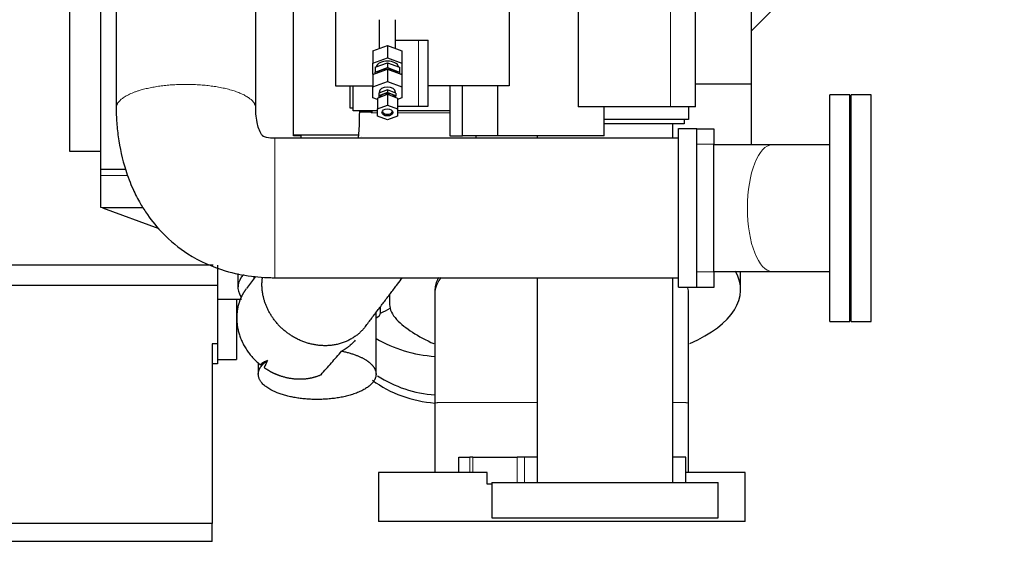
# Model space of a CAD drawing. Header units: inches. Extents: x 0 to 23760, y -13 to 16800.
# Tile 205 of 214: x 20436 to 21523, y 11562 to 12160. Entities that reach past the tile are written whole.
import ezdxf

# ---------------------------------------------------------------- set-up
doc = ezdxf.new("R2010")
doc.units = ezdxf.units.IN
doc.layers.add('254', color=7, linetype='Continuous', true_color=0xffffff)
doc.styles.add('latin_extended', font='simplex.shx')
doc.dimstyles.get("Standard").update_dxf_attribs({"dimtxt": 0.18, "dimasz": 0.18, "dimexe": 0.18, "dimexo": 0.0625, "dimgap": 0.09, "dimtad": 0, "dimtih": 1, "dimtoh": 1, "dimdec": 4, "dimzin": 0, "dimdsep": 46, "dimtxsty": 'Standard', "dimcen": 0.09, "dimadec": 0, "dimazin": 0, "dimtfac": 1, "dimtdec": 4, "dimtofl": 0, "dimtmove": 0, "dimatfit": 3, "dimfxl": 1, "dimtolj": 1, "dimtzin": 0, "dimarcsym": 0})

# ---------------------------------------------------------------- blocks, each defined once
blk = doc.blocks.new('_U5')
at = {"layer": '254', "color": 3, "linetype": 'Continuous', "lineweight": 13, "transparency": 16777216}
for p, q in [((22302, 13598), (22302, 10792.5)), ((20394.1, 12003), (20394.1, 10792.5)), ((20534.1, 10832.5), (22162, 10832.5))]:
    blk.add_line(p, q, dxfattribs=at)
at = {"layer": '254', "color": 3, "transparency": 16777216}
for points in [[(20534.1, 10855.8), (20534.1, 10809.1), (20394.1, 10832.5)], [(22162, 10809.1), (22162, 10855.8), (22302, 10832.5)]]:
    blk.add_solid(points, dxfattribs=at)
at = {"layer": 'Defpoints', "color": 0, "transparency": 16777216}
for p in [(22302, 13638), (20394.1, 12043), (22302, 10832.5)]:
    blk.add_point(p, dxfattribs=at)
at = {"layer": '254', "color": 2, "lineweight": 13, "transparency": 16777216, "insert": (21114.7, 11042.5), "char_height": 140, "attachment_point": 1, "style": 'latin_extended'}
blk.add_mtext('\\A1;1908', dxfattribs=at)
blk = doc.blocks.new('_U6')
at = {"layer": '254', "color": 3, "linetype": 'Continuous', "lineweight": 13, "transparency": 16777216}
for p, q in [((20394.1, 12083), (20394.1, 15385.2)), ((20951, 14985.2), (20951, 15385.2)), ((20534.1, 15345.2), (20811, 15345.2))]:
    blk.add_line(p, q, dxfattribs=at)
at = {"layer": '254', "color": 3, "transparency": 16777216}
for points in [[(20534.1, 15368.5), (20534.1, 15321.9), (20394.1, 15345.2)], [(20811, 15321.9), (20811, 15368.5), (20951, 15345.2)]]:
    blk.add_solid(points, dxfattribs=at)
at = {"layer": 'Defpoints', "color": 0, "transparency": 16777216}
for p in [(20951, 15345.2), (20951, 14945.2), (20394.1, 12043)]:
    blk.add_point(p, dxfattribs=at)
at = {"layer": '254', "color": 2, "lineweight": 13, "transparency": 16777216, "insert": (20492.5, 15555.2), "char_height": 140, "attachment_point": 1, "style": 'latin_extended'}
blk.add_mtext('\\A1;557', dxfattribs=at)

msp = doc.modelspace()

# ---------------------------------------------------------------- linework, layer by layer
at = {"layer": '254', "color": 2, "linetype": 'Continuous', "lineweight": 25}
for p, q in [((20784.357, 12246.752), (20784.357, 12086.752)), ((20976.139, 12227.752), (20976.139, 12086.752)), ((21316.525, 12220.584), (21243.059, 12147.118)), ((21243.062, 12220.044), (21243.062, 12088.926)), ((20490.574, 12189.629), (20490.574, 12014.629)), ((20738.062, 12031.766), (20738.062, 12190.977)), ((20525.074, 11994.549), (20525.074, 12177.593)), ((21052.356, 12174.752), (21052.356, 12063.752)), ((21181.875, 12063.752), (21181.875, 12174.752)), ((20832.562, 12159.851), (20832.562, 12128.173)), ((20850.562, 12128.173), (20850.562, 12159.851)), ((20850.561, 12137.252), (20876.053, 12137.252)), ((20876.053, 12137.252), (20886.699, 12137.252)), ((20886.699, 12086.752), (20886.699, 12137.252)), ((20825.562, 12125.575), (20841.562, 12131.513)), ((20825.562, 12125.575), (20825.562, 12111.787)), ((20841.562, 12131.513), (20857.562, 12125.575)), ((20841.562, 12131.513), (20841.562, 12117.724)), ((20857.562, 12125.575), (20857.562, 12111.787)), ((20825.562, 12111.787), (20841.562, 12117.724)), ((20825.562, 12099.911), (20825.562, 12111.787)), ((20828.062, 12107.304), (20841.562, 12112.314)), ((20841.562, 12117.724), (20857.562, 12111.787)), ((20841.562, 12112.314), (20855.062, 12107.304)), ((20841.562, 12112.314), (20841.562, 12106.952)), ((20857.562, 12111.787), (20857.562, 12099.911)), ((20825.562, 12099.423), (20841.562, 12105.36)), ((20828.062, 12107.304), (20828.062, 12101.942)), ((20828.062, 12101.942), (20841.562, 12106.952)), ((20828.062, 12100.35), (20828.062, 12101.942)), ((20841.562, 12106.952), (20855.062, 12101.942)), ((20841.562, 12105.36), (20857.562, 12099.423)), ((20841.562, 12105.36), (20841.562, 12091.572)), ((20855.062, 12107.304), (20855.062, 12101.942)), ((20855.062, 12101.942), (20855.062, 12100.35)), ((20826.22, 12099.667), (20825.562, 12099.911)), ((20825.562, 12099.423), (20825.562, 12085.634)), ((20825.562, 12085.634), (20841.562, 12091.572)), ((20841.562, 12091.572), (20857.562, 12085.634)), ((20857.562, 12099.911), (20856.904, 12099.667)), ((20857.562, 12099.423), (20857.562, 12085.634)), ((20784.357, 12086.752), (20825.561, 12086.752)), ((20800.625, 12062.152), (20800.625, 12086.754)), ((20803.875, 12059.378), (20803.875, 12086.755)), ((20825.562, 12073.758), (20825.562, 12085.634)), ((20841.562, 12082.438), (20832.062, 12078.913)), ((20841.562, 12079.47), (20832.062, 12075.944)), ((20832.062, 12078.913), (20832.062, 12075.944)), ((20832.562, 12079.696), (20832.562, 12079.098)), ((20851.062, 12078.913), (20841.562, 12082.438)), ((20841.562, 12082.438), (20841.562, 12079.47)), ((20851.062, 12075.944), (20841.562, 12079.47)), ((20850.562, 12079.098), (20850.562, 12079.696)), ((20851.062, 12078.913), (20851.062, 12075.944)), ((20857.562, 12085.634), (20857.562, 12073.758)), ((20976.139, 12086.752), (20886.699, 12086.752)), ((20886.699, 12064.252), (20886.699, 12086.752)), ((20910.609, 12086.755), (20910.609, 12031.752)), ((20924.403, 12031.752), (20924.403, 12086.752)), ((20963.49, 12031.752), (20963.49, 12086.752)), ((21181.875, 12088.926), (21243.062, 12088.926)), ((21243.062, 12088.926), (21243.062, 12021.419)), ((20830.562, 12071.903), (20825.562, 12073.758)), ((20830.562, 12073.437), (20841.562, 12077.519)), ((20830.562, 12073.437), (20830.562, 12061.563)), ((20832.062, 12075.944), (20832.062, 12073.993)), ((20841.562, 12077.519), (20852.562, 12073.437)), ((20841.562, 12077.519), (20841.562, 12065.645)), ((20851.062, 12073.993), (20851.062, 12075.944)), ((20857.562, 12073.758), (20852.562, 12071.903)), ((20852.562, 12073.437), (20852.562, 12061.563)), ((21330.144, 11951.977), (21330.144, 12076.977)), ((21352.144, 12076.977), (21330.144, 12076.977)), ((21352.144, 11951.977), (21352.144, 12076.977)), ((21353.644, 11951.977), (21353.644, 12076.977)), ((21375.644, 12076.977), (21353.644, 12076.977)), ((21375.644, 11951.977), (21375.644, 12076.977)), ((20803.875, 12062.152), (20800.625, 12062.152)), ((20830.564, 12059.378), (20803.875, 12059.378)), ((20830.562, 12061.563), (20841.562, 12065.645)), ((20830.562, 12053.398), (20830.562, 12061.563)), ((20841.562, 12065.645), (20852.562, 12061.563)), ((20852.561, 12064.252), (20876.053, 12064.252)), ((20852.562, 12061.563), (20852.562, 12053.398)), ((20910.608, 12059.378), (20852.564, 12059.378)), ((20876.053, 12064.252), (20886.699, 12064.252)), ((21154.028, 12063.752), (21052.356, 12063.752)), ((21080.732, 12031.752), (21080.732, 12063.752)), ((21181.875, 12063.752), (21154.028, 12063.752)), ((21173.875, 12063.755), (21173.875, 12049.752)), ((20841.562, 12049.316), (20830.562, 12053.398)), ((20852.562, 12053.398), (20841.562, 12049.316)), ((21173.875, 12049.752), (21080.733, 12049.752)), ((21169.411, 12049.753), (21169.411, 12045.119)), ((21169.411, 12045.119), (21080.733, 12045.119)), ((21163.074, 11864.629), (21163.074, 12039.629)), ((21163.074, 12039.629), (21183.074, 12039.629)), ((21183.074, 11864.629), (21183.074, 12039.629)), ((21183.075, 12039.477), (21202.144, 12039.477)), ((21202.144, 12039.477), (21202.144, 12022.477)), ((20773.002, 12029.129), (20717.282, 12029.129)), ((20738.062, 12032.977), (20809.518, 12032.977)), ((20746.062, 12031.766), (20738.062, 12031.766)), ((20746.062, 12031.766), (20746.062, 12029.128)), ((20813.25, 12031.023), (20813.208, 12030.967)), ((20910.609, 12031.752), (20924.403, 12031.752)), ((20963.49, 12031.752), (20924.403, 12031.752)), ((21080.732, 12031.752), (20963.49, 12031.752)), ((20490.574, 12014.629), (20525.077, 12014.629)), ((21202.144, 11881.477), (21202.144, 12022.477)), ((21329.951, 12021.827), (21266.46, 12021.827)), ((20525.074, 11987.792), (20525.074, 11994.549)), ((20552.481, 11994.549), (20525.074, 11994.549)), ((20525.074, 11952.762), (20525.074, 11987.792)), ((20526.812, 11952.129), (20525.074, 11952.762)), ((20526.812, 11952.129), (20589.315, 11929.38)), ((20571.867, 11952.129), (20526.812, 11952.129)), ((21330.144, 11826.977), (21330.144, 11951.977)), ((21352.144, 11826.977), (21352.144, 11951.977)), ((21353.644, 11826.977), (21353.644, 11951.977)), ((21375.644, 11826.977), (21375.644, 11951.977)), ((20649.128, 11888.851), (20426.062, 11888.851)), ((20654.062, 11888.851), (20654.062, 11866.529)), ((20676.562, 11879.827), (20676.562, 11864.469)), ((20695.873, 11876.314), (20685.833, 11863.081)), ((20694.025, 11876.477), (20694.025, 11873.879)), ((21202.144, 11881.477), (21202.144, 11864.477)), ((21231.562, 11861.709), (21231.562, 11882.127)), ((21266.46, 11882.127), (21330.06, 11882.127)), ((20654.062, 11866.529), (20426.062, 11866.529)), ((20654.062, 11866.529), (20654.062, 11801.977)), ((21163.074, 11864.629), (21183.074, 11864.629)), ((21182.144, 11864.477), (21182.144, 11864.63)), ((21202.144, 11864.477), (21182.144, 11864.477)), ((20654.062, 11851.523), (20680.452, 11851.523)), ((20675.062, 11851.518), (20675.062, 11784.923)), ((20844.062, 11856.556), (20844.062, 11845.592)), ((20834.025, 11838.937), (20834.025, 11843.327)), ((20829.025, 11768.688), (20829.025, 11836.737)), ((20834.025, 11836.234), (20834.025, 11838.937)), ((21330.144, 11826.977), (21352.144, 11826.977)), ((21353.644, 11826.977), (21375.644, 11826.977)), ((20654.062, 11801.977), (20648.062, 11801.977)), ((20648.062, 11801.977), (20648.062, 11603.933)), ((20654.062, 11801.977), (20654.062, 11779.977)), ((20654.062, 11784.923), (20675.062, 11784.923)), ((20654.062, 11779.977), (20648.062, 11779.977)), ((20699.025, 11781.483), (20699.025, 11768.688)), ((20920.311, 11677.142), (20932.617, 11677.142)), ((20920.311, 11660.142), (20920.311, 11677.142)), ((20935.97, 11677.142), (20932.617, 11677.142)), ((20935.97, 11677.142), (20984.728, 11677.142)), ((20992.985, 11677.142), (20984.728, 11677.142)), ((21006.894, 11677.142), (20992.985, 11677.142)), ((21171.156, 11677.142), (21156.91, 11677.142)), ((21171.156, 11649.147), (21171.156, 11677.142)), ((20951.611, 11660.142), (20831.561, 11660.142)), ((20831.561, 11660.142), (20831.561, 11606.142)), ((20951.611, 11647.142), (20951.611, 11660.142)), ((21236.561, 11660.142), (21171.167, 11660.142)), ((21236.561, 11606.142), (21236.561, 11660.142)), ((20956.911, 11647.142), (20951.611, 11647.142)), ((20956.91, 11649.147), (21206.91, 11649.147)), ((20956.91, 11649.147), (20956.91, 11610.142)), ((21206.91, 11610.142), (21206.91, 11649.147)), ((20648.062, 11603.933), (20426.062, 11603.933)), ((20648.062, 11583.977), (20648.062, 11603.933)), ((21236.561, 11606.142), (20831.561, 11606.142)), ((20956.91, 11610.142), (21206.91, 11610.142)), ((20648.062, 11583.977), (20426.062, 11583.977))]:
    msp.add_line(p, q, dxfattribs=at)
at = {"layer": '254', "color": 110, "linetype": 'Continuous', "lineweight": 13}
for p, q in [((21154.028, 12174.752), (21154.028, 12063.752)), ((20876.053, 12064.252), (20876.053, 12137.252)), ((20823.82, 12057.674), (20824.102, 12057.675)), ((21202.144, 12022.477), (21183.075, 12022.477)), ((20525.074, 11987.792), (20554.966, 11987.792)), ((21183.075, 11881.477), (21202.144, 11881.477)), ((20833.571, 11840.759), (20833.571, 11842.728)), ((20932.617, 11660.142), (20932.617, 11677.142)), ((20935.97, 11660.142), (20935.97, 11677.142)), ((20984.728, 11649.147), (20984.728, 11677.142)), ((20992.985, 11649.147), (20992.985, 11677.142))]:
    msp.add_line(p, q, dxfattribs=at)
at = {"layer": '254', "color": 2, "linetype": 'Continuous', "lineweight": 25}
for centre, major_axis, ratio, start_param, end_param in [((20841.562, 12105.849), (13, 0), 0.64278761, 0.21078123, 2.93081142), ((20841.562, 12096.932), (13, 0), 0.64278761, 1.57079633, 2.60290769), ((20841.562, 12096.932), (13, 0), 0.64278761, 0.53868497, 1.57079633), ((20841.562, 12079.696), (9, 0), 0.64278761, 0, 3.14159265), ((20841.562, 12072.419), (-9, 0), 0.64278761, 3.48677515, 5.93800281), ((20841.562, 12059.396), (6, 0), 0.64278761, 3.39242919, 4.71238898), ((20841.562, 12059.396), (6, 0), 0.64278761, 4.71238898, 6.03234877), ((20769.062, 11864.469), (92.5, 0), 0.4305111, 2.77932775, 3.40519191), ((21034.062, 11861.709), (197.5, 0), 0.42979107, 5.51167743, 6.52662059), ((20814.025, 11838.937), (20, 0), 0.42979107, 0, 0.21360658), ((20769.062, 11864.469), (92.5, 0), 0.4305111, 5.49091491, 5.66654957), ((20944.062, 11845.592), (100, 0), 0.42979107, 3.14159265, 3.53638377), ((20815.025, 11836.234), (19, 0), 0.42979107, 5.54078779, 6.28318531), ((21034.062, 11861.709), (197.5, 0), 0.42979107, 3.53638377, 3.91612909), ((20904.062, 11913.087), (138, 0), 0.90664458, 4.1375137, 4.63987031), ((20904.062, 11858.663), (-125, 0), 0.90664458, 0.94414548, 1.49048808), ((20904.062, 11849.803), (-125, 0), 0.90664458, 0.88710594, 1.49048808)]:
    msp.add_ellipse(centre, major_axis=major_axis, ratio=ratio, start_param=start_param, end_param=end_param, dxfattribs=at)
msp.add_ellipse((20841.562, 12057.481), major_axis=(-6, 0), ratio=0.64278761, dxfattribs=at)
at = {"layer": '254', "color": 110, "linetype": 'Continuous', "lineweight": 13}
msp.add_ellipse((21266.46, 11951.977), major_axis=(0, 69.85), ratio=0.39204156, start_param=0, end_param=3.14159265, dxfattribs=at)
at = {"layer": '254', "color": 2, "linetype": 'Continuous', "lineweight": 25}
for points, knots in [([(20696.124, 12062.261), (20696.124, 12068.521), (20696.124, 12081.064), (20696.124, 12099.891), (20696.124, 12118.741), (20696.124, 12156.44), (20696.124, 12187.856), (20696.124, 12212.989)], [0, 0, 0, 0, 0.12460195, 0.24965882, 0.37471568, 0.49977254, 1, 1, 1, 1]), ([(20542.124, 12204.54), (20542.124, 12182.23), (20542.124, 12151.543), (20542.124, 12112.477), (20542.124, 12087.356), (20542.124, 12070.613), (20542.124, 12062.247)], [0, 0, 0, 0, 0.47036376, 0.64699584, 0.82362792, 1, 1, 1, 1]), ([(20542.124, 12062.247), (20542.132, 12057.584), (20542.468, 12047.075), (20544.784, 12024.114), (20550.443, 11998.508), (20559.725, 11974.038), (20568.069, 11957.75), (20578.622, 11941.127), (20594.923, 11921.268), (20623.035, 11898.309), (20657.206, 11882.938), (20686.452, 11876.975), (20702.917, 11875.524), (20711.467, 11875.181), (20715.32, 11875.129), (20717.263, 11875.13)], [0, 0, 0, 0, 0.04921238, 0.11092787, 0.24196059, 0.32059609, 0.38332649, 0.43239544, 0.52570598, 0.64992049, 0.80753055, 0.91078502, 0.95982251, 0.97973767, 1, 1, 1, 1]), ([(20717.276, 12029.129), (20714.132, 12028.983), (20710.303, 12029.371), (20706.138, 12030.398), (20704.886, 12030.901), (20704.264, 12031.226), (20704.108, 12031.335), (20703.789, 12031.628), (20703.351, 12032.123), (20700.144, 12036.478), (20697.874, 12044.929), (20696.502, 12053.942), (20696.194, 12058.957), (20696.137, 12060.87), (20696.127, 12061.599), (20696.125, 12061.892), (20696.125, 12062.001), (20696.124, 12062.026), (20696.124, 12062.043), (20696.124, 12062.12), (20696.124, 12062.194), (20696.124, 12062.261)], [0, 0, 0, 0, 0.19626664, 0.24696574, 0.27430574, 0.28276552, 0.30258825, 0.30995998, 0.31936632, 0.34967589, 0.65661163, 0.85773554, 0.9398841, 0.97241025, 0.98641584, 0.99244847, 0.99424063, 0.99453048, 0.9948728, 0.99546534, 1, 1, 1, 1]), ([(20810.578, 12057.687), (20810.581, 12054.503), (20810.511, 12049.33), (20810.179, 12040.692), (20809.673, 12033.946), (20809.203, 12029.971), (20809.061, 12028.87)], [0, 0, 0, 0, 0.29435061, 0.48923789, 0.84215635, 1, 1, 1, 1]), ([(20824.102, 12057.675), (20824.059, 12057.589), (20824.013, 12057.503), (20823.943, 12057.374), (20823.919, 12057.331), (20823.87, 12057.245), (20823.846, 12057.202), (20823.82, 12057.159)], [0, 0, 0, 0, 0.5, 0.5, 0.75, 0.75, 1, 1, 1, 1]), ([(20824.739, 12059.402), (20824.726, 12059.338), (20824.711, 12059.274), (20824.663, 12059.085), (20824.627, 12058.96), (20824.565, 12058.77), (20824.544, 12058.706), (20824.499, 12058.579), (20824.475, 12058.515), (20824.4, 12058.322), (20824.347, 12058.193), (20824.26, 12057.999), (20824.229, 12057.934), (20824.167, 12057.805), (20824.135, 12057.74), (20824.102, 12057.675)], [0, 0, 0, 0, 0.11621741, 0.11621741, 0.33716306, 0.33716306, 0.44763588, 0.44763588, 0.55810871, 0.55810871, 0.77905435, 0.77905435, 0.88952718, 0.88952718, 1, 1, 1, 1]), ([(21156.91, 12029.18), (21156.91, 12031.547), (21156.91, 12036.94), (21156.91, 12042.245), (21156.91, 12045.201)], [0, 0, 0, 0, 0.43619159, 1, 1, 1, 1]), ([(21163.074, 12029.129), (21088.774, 12029.129), (20995.899, 12029.129), (20884.449, 12029.129), (20828.724, 12029.129), (20773, 12029.129), (20735.85, 12029.129), (20717.276, 12029.129)], [0, 0, 0, 0, 0.50000166, 0.62500208, 0.75000249, 0.87500291, 1, 1, 1, 1]), ([(20717.263, 11875.13), (20723.211, 11875.13), (20735.103, 11875.13), (20752.938, 11875.13), (20770.77, 11875.13), (20788.602, 11875.13), (20806.434, 11875.13), (20824.266, 11875.13), (20868.846, 11875.13), (20981.782, 11875.13), (21088.774, 11875.13), (21163.074, 11875.13)], [0, 0, 0, 0, 0.0400242, 0.08002319, 0.12002218, 0.16002118, 0.20002017, 0.24001916, 0.28001815, 0.5000126, 1, 1, 1, 1]), ([(20817.263, 11821.234), (20819.633, 11824.358), (20824.373, 11830.605), (20831.482, 11839.976), (20838.591, 11849.345), (20845.699, 11858.714), (20852.221, 11867.309), (20856.372, 11872.781), (20858.155, 11875.131)], [0, 0, 0, 0, 0.17390177, 0.3477362, 0.52157063, 0.69540505, 0.86923948, 1, 1, 1, 1]), ([(20898.049, 11875.198), (20897.861, 11874.865), (20897.678, 11874.531), (20897.439, 11874.076), (20897.376, 11873.955), (20897.252, 11873.712), (20897.191, 11873.591), (20897.011, 11873.226), (20896.894, 11872.983), (20896.328, 11871.767), (20895.932, 11870.791), (20895.253, 11868.834), (20894.687, 11866.872), (20894.346, 11864.9), (20894.118, 11862.923), (20894.061, 11861.932), (20894.061, 11860.938)], [0, 0, 0, 0, 0.07139909, 0.07139909, 0.09719356, 0.09719356, 0.12298803, 0.12298803, 0.17457697, 0.17457697, 0.38093273, 0.38093273, 0.58728849, 0.79364424, 0.79364424, 1, 1, 1, 1]), ([(21006.909, 11875.125), (21006.909, 11866.072), (21006.909, 11847.551), (21006.909, 11772.224), (21006.909, 11705.952), (21006.909, 11649.147)], [0, 0, 0, 0, 0.12019188, 0.24587876, 1, 1, 1, 1]), ([(21156.909, 11649.147), (21156.909, 11705.952), (21156.909, 11772.224), (21156.909, 11847.551), (21156.909, 11866.072), (21156.909, 11875.125)], [0, 0, 0, 0, 0.75412124, 0.87980812, 1, 1, 1, 1]), ([(20894.061, 11856.717), (20894.061, 11853.928), (20894.061, 11846.869), (20894.061, 11834.007), (20894.061, 11816.469), (20894.061, 11794.254), (20894.061, 11767.295), (20894.061, 11747.768), (20894.061, 11737.209)], [0, 0, 0, 0, 0.07562813, 0.18991148, 0.34032204, 0.5254185, 0.74506054, 1, 1, 1, 1]), ([(21174.061, 11737.209), (21174.061, 11747.768), (21174.061, 11767.295), (21174.061, 11794.254), (21174.061, 11816.469), (21174.061, 11834.007), (21174.061, 11846.869), (21174.061, 11853.928), (21174.061, 11856.717)], [0, 0, 0, 0, 0.25493946, 0.4745815, 0.65967796, 0.81008852, 0.92437187, 1, 1, 1, 1]), ([(20805.801, 11806.125), (20805.334, 11805.508), (20804.848, 11804.906), (20803.766, 11803.648), (20803.165, 11802.996), (20801.908, 11801.725), (20801.252, 11801.106), (20800.226, 11800.202), (20799.877, 11799.904), (20799.341, 11799.464), (20799.071, 11799.245), (20798.797, 11799.029), (20798.613, 11798.885), (20798.52, 11798.813), (20797.684, 11798.171), (20796.916, 11797.619), (20795.327, 11796.553), (20794.506, 11796.038), (20792.808, 11795.043), (20791.931, 11794.563), (20791.024, 11794.101)], [0, 0, 0, 0, 0.1277168, 0.1277168, 0.27309733, 0.27309733, 0.41847787, 0.41847787, 0.49116813, 0.49116813, 0.52751327, 0.54568583, 0.54568583, 0.5638584, 0.5638584, 0.70923893, 0.70923893, 0.85461947, 0.85461947, 1, 1, 1, 1]), ([(20768.262, 11768.072), (20770.2, 11770.235), (20772.126, 11772.399), (20775.958, 11776.731), (20777.863, 11778.899), (20781.654, 11783.237), (20783.54, 11785.408), (20787.295, 11789.752), (20789.163, 11791.926), (20791.024, 11794.101)], [0, 0, 0, 0, 0.25, 0.25, 0.5, 0.5, 0.75, 0.75, 1, 1, 1, 1]), ([(20709.05, 11783.593), (20708.241, 11783.342), (20707.48, 11783.057), (20706.05, 11782.414), (20705.381, 11782.056), (20704.135, 11781.258), (20703.559, 11780.819), (20702.502, 11779.853), (20702.021, 11779.327), (20701.59, 11778.756)], [0, 0, 0, 0, 0.25, 0.25, 0.5, 0.5, 0.75, 0.75, 1, 1, 1, 1]), ([(20894.061, 11737.209), (20894.061, 11732.879), (20894.061, 11724.251), (20894.061, 11711.319), (20894.061, 11689.806), (20894.061, 11672.591), (20894.061, 11659.68)], [0, 0, 0, 0, 0.16756755, 0.3338645, 0.50040711, 1, 1, 1, 1]), ([(21174.061, 11659.68), (21174.061, 11672.591), (21174.061, 11688.73), (21174.061, 11708.096), (21174.061, 11717.773), (21174.061, 11727.477), (21174.061, 11733.954), (21174.061, 11737.209)], [0, 0, 0, 0, 0.49959289, 0.62450294, 0.74936625, 0.87404354, 1, 1, 1, 1])]:
    msp.add_open_spline(points, degree=3, knots=knots, dxfattribs=at)
at = {"layer": '254', "color": 110, "linetype": 'Continuous', "lineweight": 13}
for points, weights, knots in [([(20542.124, 12062.23), (20542.122, 12064.679), (20543.016, 12067.067), (20544.708, 12069.323), (20556.456, 12080.072), (20581.828, 12089.999), (20620.469, 12090.055), (20665.447, 12084.366), (20686.555, 12078.889), (20696.119, 12070.286), (20696.124, 12062.277)], [1.00519206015, 1.00912648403, 1.01334082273, 1.01661171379, 1.01661171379, 0.958470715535, 1.01661171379, 1.01661171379, 0.982774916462, 0.99254106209, 1.00519620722], [0, 0, 0, 0, 0, 0.11859004, 0.11859004, 0.11859004, 0.61857442, 0.61857442, 0.61857442, 1, 1, 1, 1, 1]), ([(20717.263, 11875.13), (20717.263, 11875.128), (20717.263, 11875.985), (20717.263, 11877.608), (20717.264, 11889.084), (20717.267, 11914.244), (20717.27, 11952.883), (20717.273, 11998.077), (20717.275, 12019.421), (20717.276, 12029.093), (20717.276, 12029.129)], [1.00550369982, 1.0093752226, 1.01346882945, 1.01661171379, 1.01661171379, 0.958470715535, 1.01661171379, 1.01661171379, 0.982441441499, 0.992688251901, 1.00544543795], [0, 0, 0, 0, 0, 0.11630088, 0.11630088, 0.11630088, 0.61651973, 0.61651973, 0.61651973, 1, 1, 1, 1, 1])]:
    msp.add_rational_spline(points, weights, degree=4, knots=knots, dxfattribs=at)
at = {"layer": '254', "color": 2, "linetype": 'Continuous', "lineweight": 25}
for points, weights, knots in [([(20823.82, 12057.674), (20817.064, 12057.678), (20812.489, 12057.681), (20810.578, 12057.684), (20810.578, 12057.687), (20810.578, 12057.687), (20810.578, 12057.687), (20810.578, 12057.687)], [0.995966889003, 0.998876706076, 1.00645483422, 1.01661171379, 1.01661171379, 1.01661171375, 1.01661171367, 1.01661171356], [0, 0, 0, 0, 0, 0.99993922, 0.99993922, 0.99993922, 1, 1, 1, 1, 1]), ([(20817.314, 11821.301), (20807.205, 11807.946), (20790.817, 11798.33), (20771.166, 11798.208), (20734.119, 11808.061), (20707.477, 11825.553), (20700.646, 11855.05), (20703.665, 11875.66)], [1.00216438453, 0.991209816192, 0.986836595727, 1.01661171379, 1.01661171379, 0.960244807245, 1.01401179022, 1.01653176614], [0, 0, 0, 0, 0, 0.42089399, 0.42089399, 0.42089399, 1, 1, 1, 1, 1]), ([(20685.783, 11863.014), (20681.834, 11857.792), (20678.879, 11852.033), (20676.985, 11846.031), (20673.53, 11825.768), (20675.774, 11807.105), (20687.04, 11790.265), (20701.59, 11778.756)], [1.00218330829, 1.00653508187, 1.01192011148, 1.01661171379, 1.01661171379, 0.988051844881, 0.990982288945, 1.00127860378], [0, 0, 0, 0, 0, 0.28841095, 0.28841095, 0.28841095, 1, 1, 1, 1, 1]), ([(20791.024, 11794.101), (20803.786, 11791.596), (20814.739, 11787.554), (20821.875, 11782.425), (20827.242, 11775.528), (20828.409, 11773.343), (20829.025, 11771.044), (20829.025, 11759.975), (20820.598, 11750.492), (20801.733, 11744.651), (20762.844, 11739.062), (20730.247, 11739.584), (20709.668, 11750.462), (20698.296, 11765.079), (20696.893, 11771.578), (20700.996, 11778.106), (20709.05, 11783.593)], [0.994883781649, 0.993943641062, 1.00084578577, 1.01661171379, 1.01661171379, 1.01390805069, 1.01024980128, 0.993471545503, 0.980842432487, 1.01661171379, 1.01661171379, 0.958470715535, 1.01661171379, 1.01661171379, 0.99834967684, 0.99253023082, 0.995441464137], [0, 0, 0, 0, 0, 0.1690056, 0.1690056, 0.1690056, 0.23899264, 0.23899264, 0.23899264, 0.49355631, 0.49355631, 0.49355631, 0.81810702, 0.81810702, 0.81810702, 1, 1, 1, 1, 1]), ([(20705.421, 11775.923), (20710.786, 11772.22), (20716.446, 11769.253), (20722.175, 11767.076), (20737.107, 11763.104), (20747.836, 11762.163), (20758.587, 11763.902), (20768.262, 11768.072)], [1.00412846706, 1.00825212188, 1.01287963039, 1.01661171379, 1.01661171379, 1.00576376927, 0.998125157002, 0.995609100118], [0, 0, 0, 0, 0, 0.36969989, 0.36969989, 0.36969989, 1, 1, 1, 1, 1])]:
    msp.add_rational_spline(points, weights, degree=4, knots=knots, dxfattribs=at)
for points, degree in [([(20810.578, 12059.378), (20810.578, 12058.815), (20810.578, 12058.251), (20810.578, 12057.687)], 3), ([(20939.566, 12029.066), (20939.632, 12029.95), (20939.695, 12030.835), (20939.755, 12031.721)], 3), ([(21006.91, 12031.757), (21006.91, 12030.894), (21006.91, 12030.029), (21006.91, 12029.163)], 3), ([(21266.46, 12021.827), (21235.57, 12021.827), (21202.159, 12021.827)], 2), ([(21202.159, 11882.127), (21235.57, 11882.127), (21266.46, 11882.127)], 2), ([(20894.061, 11860.963), (20894.061, 11858.84), (20894.061, 11856.717)], 2), ([(21174.061, 11856.717), (21174.061, 11858.84), (21174.061, 11860.963)], 2), ([(20709.05, 11783.593), (20707.825, 11781.038), (20706.615, 11778.481), (20705.421, 11775.923)], 3)]:
    msp.add_open_spline(points, degree=degree, dxfattribs=at)
at = {"layer": '254', "color": 110, "linetype": 'Continuous', "lineweight": 13}
for points, knots in [([(20823.82, 12057.674), (20823.82, 12057.805), (20823.82, 12057.937), (20823.82, 12058.199), (20823.82, 12058.33), (20823.82, 12058.723), (20823.82, 12058.985), (20823.82, 12059.291), (20823.82, 12059.335), (20823.82, 12059.379)], [0, 0, 0, 0, 0.23073373, 0.23073373, 0.46146747, 0.46146747, 0.92293493, 0.92293493, 1, 1, 1, 1]), ([(20830.523, 12057.16), (20830.36, 12057.16), (20829.747, 12057.16), (20829.146, 12057.16), (20827.842, 12057.16), (20826.158, 12057.159), (20824.582, 12057.159), (20823.82, 12057.159)], [0, 0, 0, 0, 0.06733818, 0.25387055, 0.25387055, 0.62693527, 1, 1, 1, 1]), ([(20910.632, 12057.164), (20910.615, 12057.164), (20910.599, 12057.164), (20910.45, 12057.164), (20910.317, 12057.164), (20909.918, 12057.164), (20909.117, 12057.164), (20908.309, 12057.165), (20906.68, 12057.165), (20905.581, 12057.165), (20903.355, 12057.165), (20901.101, 12057.165), (20898.792, 12057.165), (20896.456, 12057.165), (20895.274, 12057.165), (20892.882, 12057.165), (20891.672, 12057.165), (20890.295, 12057.165), (20890.142, 12057.165), (20889.835, 12057.165), (20889.375, 12057.165), (20888.302, 12057.165), (20887.38, 12057.165), (20885.534, 12057.165), (20884.301, 12057.165), (20881.829, 12057.165), (20879.352, 12057.165), (20876.865, 12057.165), (20874.372, 12057.165), (20873.123, 12057.164), (20871.558, 12057.164), (20871.088, 12057.164), (20870.618, 12057.164), (20870.305, 12057.164), (20870.148, 12057.164), (20869.365, 12057.164), (20868.742, 12057.164), (20866.877, 12057.164), (20865.643, 12057.164), (20863.192, 12057.164), (20861.976, 12057.164), (20859.56, 12057.164), (20858.361, 12057.163), (20855.981, 12057.163), (20854.799, 12057.163), (20853.213, 12057.163), (20852.8, 12057.163), (20852.388, 12057.163)], [0, 0, 0, 0, 0.00095423, 0.00095423, 0.00864961, 0.00864961, 0.02404039, 0.05482193, 0.05482193, 0.11638502, 0.11638502, 0.1779481, 0.23951119, 0.23951119, 0.30107428, 0.30107428, 0.36263736, 0.36263736, 0.37033275, 0.37033275, 0.37802813, 0.39341891, 0.42420045, 0.42420045, 0.48576354, 0.48576354, 0.54732662, 0.60888971, 0.60888971, 0.6704528, 0.6704528, 0.68584357, 0.69353895, 0.69353895, 0.70123434, 0.70123434, 0.73201588, 0.73201588, 0.79357897, 0.79357897, 0.85514206, 0.85514206, 0.91670514, 0.91670514, 0.97826823, 0.97826823, 1, 1, 1, 1])]:
    msp.add_open_spline(points, degree=3, knots=knots, dxfattribs=at)
msp.add_open_spline([(20823.82, 12057.159), (20823.82, 12057.33), (20823.82, 12057.502), (20823.82, 12057.674)], degree=3, dxfattribs=at)
for points, weights in [([(20894.061, 11856.717), (20894.061, 11861.175), (20895.088, 11865.839), (20897.344, 11870.573), (20900.87, 11875.254)], [1.01661171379, 1.01661171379, 1.01405836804, 1.01055693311, 1.00703986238]), ([(21172.827, 11864.688), (21173.458, 11862.661), (21173.865, 11860.649), (21174.061, 11858.665), (21174.061, 11856.717)], [1.01419814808, 1.01528329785, 1.0161242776, 1.01661171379, 1.01661171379]), ([(20894.061, 11737.209), (20894.061, 11737.23), (20912.358, 11737.256), (20961.08, 11737.272), (21006.778, 11737.276)], [1.01661171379, 1.01661171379, 0.972977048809, 0.999111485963, 1.01193259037]), ([(21157.127, 11737.242), (21165.88, 11737.234), (21171.586, 11737.225), (21174.061, 11737.217), (21174.061, 11737.209)], [0.999840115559, 1.00419405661, 1.01048237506, 1.01661171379, 1.01661171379])]:
    msp.add_rational_spline(points, weights, degree=4, dxfattribs=at)

# ---------------------------------------------------------------- dimensions: what is measured, and where the dimension line sits
at = {"layer": '254', "color": 2, "linetype": 'Continuous', "lineweight": 13}
for base, p2, picture, middle in [((20950.955, 15345.212), (20950.955, 14945.212), '_U6', (20672.509, 15345.212)), ((22302.042, 10832.459), (22302.042, 13637.977), '_U5', (21348.052, 10832.459))]:
    dim = msp.add_linear_dim(base=base, p1=(20394.062, 12043.001), p2=p2, dimstyle='Standard', override={"dimscale": 40, "dimtxt": 3.5, "dimasz": 3.5, "dimexe": 1, "dimexo": 1, "dimgap": 1.75, "dimtad": 1, "dimtih": 1, "dimtoh": 0, "dimdec": 0, "dimlfac": 1, "dimzin": 8, "dimdsep": 46, "dimlunit": 2, "dimtxsty": 'latin_extended', "dimsah": 1, "dimse1": 0, "dimse2": 0, "dimsd1": 0, "dimsd2": 0, "dimclrd": 3, "dimclre": 3, "dimclrt": 2, "dimtol": 0, "dimtm": -0.1, "dimtfac": 0.714286, "dimtdec": 3, "dimtofl": 1, "dimtmove": 0, "dimtzin": 8, "dimlwd": 13, "dimlwe": 13}, dxfattribs=at)
    dim.commit()
    dim.dimension.update_dxf_attribs({"geometry": picture, "text_midpoint": middle, "dimtype": 160})

doc.saveas('drawing.dxf')
